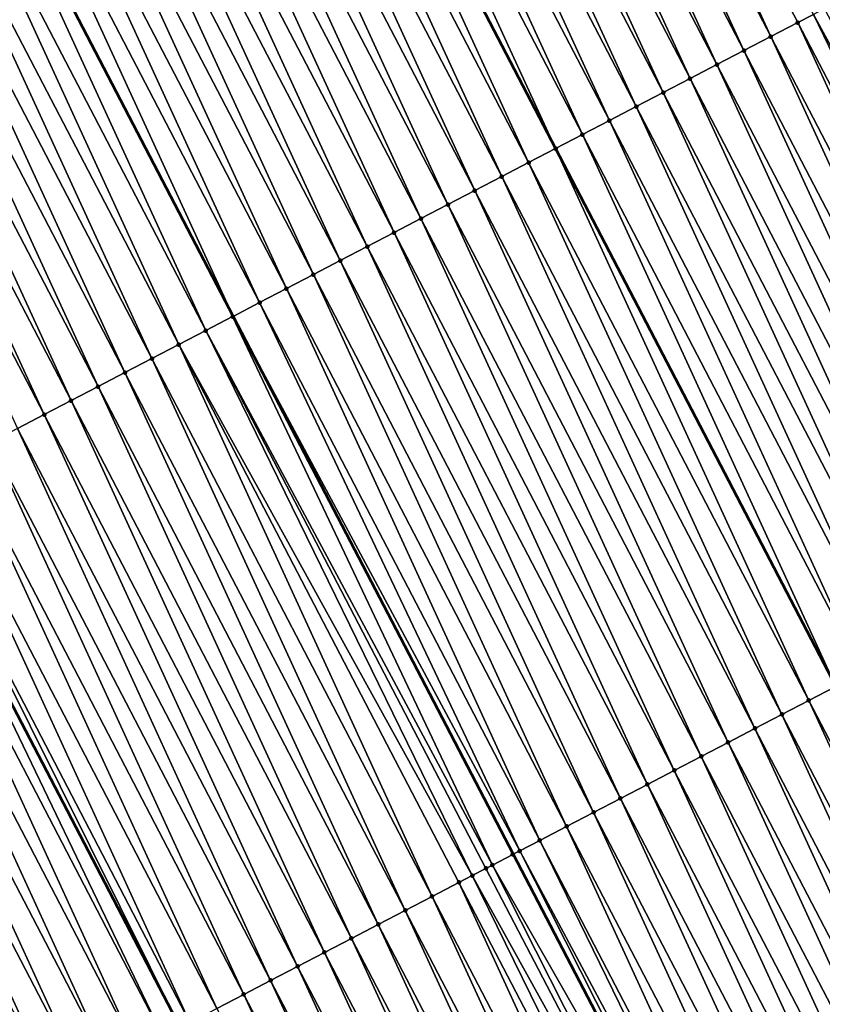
# Model space of a CAD drawing. Header units: feet. Extents: x 2007189 to 2022806, y 818621 to 837694.
# Tile 162 of 256: x 2012301 to 2012328, y 825046 to 825078. Entities that reach past the tile are written whole.
import ezdxf

# ---------------------------------------------------------------- set-up
doc = ezdxf.new("R2010")
doc.units = ezdxf.units.FT
doc.header["$MEASUREMENT"] = 0
for name, color, linetype, lineweight in [('EP_Travel Lane', 172, 'Continuous', 53), ('Road Shots', 141, 'Continuous', 100), ('Road X-Section', 40, 'Continuous', 13), ('STRIPING', 60, 'Continuous', 53)]:
    doc.layers.add(name, color=color, linetype=linetype, lineweight=lineweight)
doc.layers.add('I-77-MM17-21_SB-Surface-TIN', color=7, linetype='Continuous')

msp = doc.modelspace()

# ---------------------------------------------------------------- linework, layer by layer
at = {"layer": 'EP_Travel Lane'}
msp.add_polyline3d([(2012223.405906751, 825204.3912408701, 324.1559460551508), (2012232.643838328, 825186.6533588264, 323.9839653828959), (2012241.881768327, 825168.9154798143, 323.8116871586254), (2012251.119616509, 825151.1777578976, 323.6224860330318), (2012260.35756093, 825133.439851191, 323.4531711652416), (2012269.59534873, 825115.702245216, 323.2515078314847), (2012278.833025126, 825097.9648531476, 323.0267980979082), (2012288.070617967, 825080.2276215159, 322.7848146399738), (2012297.308224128, 825062.490364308, 322.5456152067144), (2012306.54578609, 825044.7531919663, 322.2972498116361), (2012315.784641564, 825027.0148524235, 322.0550790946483), (2012325.022957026, 825009.2780419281, 321.8107055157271), (2012334.261146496, 824991.5414733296, 321.5461022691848), (2012343.499258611, 824973.8050532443, 321.2690840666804)], dxfattribs=at)
at = {"layer": 'I-77-MM17-21_SB-Surface-TIN', "color": 128, "linetype": 'Continuous', "lineweight": -3}
for points in [[(2012326.019997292, 825077.4342073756, 323.0906817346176), (2012317.67094504, 825095.6336667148, 323.3696867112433), (2012316.783890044, 825095.1720029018, 323.3504158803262)], [(2012326.019997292, 825077.4342073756, 323.0906817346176), (2012326.907040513, 825077.8958938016, 323.1075177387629), (2012317.67094504, 825095.6336667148, 323.3696867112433)], [(2012326.907040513, 825077.8958938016, 323.1075177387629), (2012327.424859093, 825078.1654251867, 323.1158015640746), (2012317.67094504, 825095.6336667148, 323.3696867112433)], [(2012325.132974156, 825076.9724823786, 323.077997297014), (2012316.783890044, 825095.1720029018, 323.3504158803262), (2012315.896837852, 825094.7103337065, 323.3317243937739)], [(2012325.132974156, 825076.9724823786, 323.077997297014), (2012326.019997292, 825077.4342073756, 323.0906817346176), (2012316.783890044, 825095.1720029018, 323.3504158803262)], [(2012324.245931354, 825076.5107951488, 323.0612478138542), (2012315.896837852, 825094.7103337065, 323.3317243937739), (2012315.009798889, 825094.2486391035, 323.3157676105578)], [(2012324.245931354, 825076.5107951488, 323.0612478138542), (2012325.132974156, 825076.9724823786, 323.077997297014), (2012315.896837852, 825094.7103337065, 323.3317243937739)], [(2012323.358884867, 825076.0491149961, 323.0437366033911), (2012315.009798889, 825094.2486391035, 323.3157676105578), (2012314.122747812, 825093.7869677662, 323.2973066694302)], [(2012323.358884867, 825076.0491149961, 323.0437366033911), (2012324.245931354, 825076.5107951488, 323.0612478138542), (2012315.009798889, 825094.2486391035, 323.3157676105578)], [(2012322.471841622, 825075.5874286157, 323.0268956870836), (2012314.122747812, 825093.7869677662, 323.2973066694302), (2012313.235710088, 825093.3252707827, 323.2816061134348)], [(2012322.471841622, 825075.5874286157, 323.0268956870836), (2012323.358884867, 825076.0491149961, 323.0437366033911), (2012314.122747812, 825093.7869677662, 323.2973066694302)], [(2012321.584786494, 825075.1257650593, 323.0075981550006), (2012313.235710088, 825093.3252707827, 323.2816061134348), (2012312.348648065, 825092.8636204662, 323.2608826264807)], [(2012321.584786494, 825075.1257650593, 323.0075981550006), (2012322.471841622, 825075.5874286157, 323.0268956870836), (2012313.235710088, 825093.3252707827, 323.2816061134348)], [(2012320.697738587, 825074.6640876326, 322.9897935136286), (2012312.348648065, 825092.8636204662, 323.2608826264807), (2012311.46159901, 825092.4019452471, 323.2428394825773)], [(2012320.697738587, 825074.6640876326, 322.9897935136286), (2012321.584786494, 825075.1257650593, 323.0075981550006), (2012312.348648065, 825092.8636204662, 323.2608826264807)], [(2012319.810706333, 825074.2023801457, 322.9752243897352), (2012311.46159901, 825092.4019452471, 323.2428394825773), (2012310.574558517, 825091.9402535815, 323.2265665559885)], [(2012319.810706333, 825074.2023801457, 322.9752243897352), (2012320.697738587, 825074.6640876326, 322.9897935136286), (2012311.46159901, 825092.4019452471, 323.2428394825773)], [(2012310.574558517, 825091.9402535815, 323.2265665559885), (2012309.68750026, 825091.4785933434, 323.2068491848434), (2012318.923652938, 825073.7407105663, 322.9565132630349)], [(2012319.810706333, 825074.2023801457, 322.9752243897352), (2012310.574558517, 825091.9402535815, 323.2265665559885), (2012318.923652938, 825073.7407105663, 322.9565132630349)], [(2012318.036643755, 825073.2789614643, 322.9464851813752), (2012309.68750026, 825091.4785933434, 323.2068491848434), (2012308.800490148, 825091.0168460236, 323.1966283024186)], [(2012318.036643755, 825073.2789614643, 322.9464851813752), (2012318.923652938, 825073.7407105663, 322.9565132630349), (2012309.68750026, 825091.4785933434, 323.2068491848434)], [(2012317.14956201, 825072.8173490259, 322.9216856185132), (2012308.800490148, 825091.0168460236, 323.1966283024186), (2012307.91339938, 825090.5552509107, 323.1699630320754)], [(2012317.14956201, 825072.8173490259, 322.9216856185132), (2012318.036643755, 825073.2789614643, 322.9464851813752), (2012308.800490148, 825091.0168460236, 323.1966283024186)], [(2012316.262502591, 825072.3556937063, 322.9015014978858), (2012307.91339938, 825090.5552509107, 323.1699630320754), (2012307.026317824, 825090.0936381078, 323.1452017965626)], [(2012316.262502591, 825072.3556937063, 322.9015014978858), (2012317.14956201, 825072.8173490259, 322.9216856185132), (2012307.91339938, 825090.5552509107, 323.1699630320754)], [(2012315.375456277, 825071.8940132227, 322.8840258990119), (2012307.026317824, 825090.0936381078, 323.1452017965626), (2012306.139274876, 825089.6319511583, 323.1284212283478)], [(2012315.375456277, 825071.8940132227, 322.8840258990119), (2012316.262502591, 825072.3556937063, 322.9015014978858), (2012307.026317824, 825090.0936381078, 323.1452017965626)], [(2012314.48842487, 825071.4323041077, 322.8696319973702), (2012306.139274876, 825089.6319511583, 323.1284212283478), (2012305.252229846, 825089.170268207, 323.1112103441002)], [(2012314.48842487, 825071.4323041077, 322.8696319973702), (2012315.375456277, 825071.8940132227, 322.8840258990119), (2012306.139274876, 825089.6319511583, 323.1284212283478)], [(2012313.601416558, 825070.970550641, 322.8600118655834), (2012305.252229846, 825089.170268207, 323.1112103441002), (2012304.365214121, 825088.7085289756, 323.1000571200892)], [(2012313.601416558, 825070.970550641, 322.8600118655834), (2012314.48842487, 825071.4323041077, 322.8696319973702), (2012305.252229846, 825089.170268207, 323.1112103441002)], [(2012312.714374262, 825070.5088624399, 322.8433669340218), (2012304.365214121, 825088.7085289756, 323.1000571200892), (2012303.47817195, 825088.2468405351, 323.0834370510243)], [(2012312.714374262, 825070.5088624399, 322.8433669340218), (2012313.601416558, 825070.970550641, 322.8600118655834), (2012304.365214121, 825088.7085289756, 323.1000571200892)], [(2012311.827327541, 825070.0471827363, 322.8258073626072), (2012303.47817195, 825088.2468405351, 323.0834370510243), (2012302.59112482, 825087.7851616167, 323.0657920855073)], [(2012311.827327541, 825070.0471827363, 322.8258073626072), (2012312.714374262, 825070.5088624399, 322.8433669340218), (2012303.47817195, 825088.2468405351, 323.0834370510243)], [(2012310.940297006, 825069.5854719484, 322.811593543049), (2012302.59112482, 825087.7851616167, 323.0657920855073), (2012301.704078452, 825087.3234812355, 323.0483045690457)], [(2012310.940297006, 825069.5854719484, 322.811593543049), (2012311.827327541, 825070.0471827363, 322.8258073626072), (2012302.59112482, 825087.7851616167, 323.0657920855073)], [(2012310.053295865, 825069.123704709, 322.8034558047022), (2012301.704078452, 825087.3234812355, 323.0483045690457), (2012300.817065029, 825086.8617375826, 323.0376272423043)], [(2012310.053295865, 825069.123704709, 322.8034558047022), (2012310.940297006, 825069.5854719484, 322.811593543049), (2012301.704078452, 825087.3234812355, 323.0483045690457)], [(2012309.16628844, 825068.6619495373, 322.794019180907), (2012300.817065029, 825086.8617375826, 323.0376272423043), (2012299.93002689, 825086.4000413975, 323.0218407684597)], [(2012309.16628844, 825068.6619495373, 322.794019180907), (2012310.053295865, 825069.123704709, 322.8034558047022), (2012300.817065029, 825086.8617375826, 323.0376272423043)], [(2012299.93002689, 825086.4000413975, 323.0218407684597), (2012299.056976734, 825085.9457880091, 322.9925717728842), (2012308.293246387, 825068.2076872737, 322.7658598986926)], [(2012309.16628844, 825068.6619495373, 322.794019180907), (2012299.93002689, 825086.4000413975, 323.0218407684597), (2012308.293246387, 825068.2076872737, 322.7658598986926)], [(2012307.392129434, 825067.7387160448, 322.7453473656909), (2012299.042921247, 825085.9384748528, 322.9921005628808), (2012298.155874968, 825085.4767943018, 322.9746313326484)], [(2012308.279188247, 825068.200372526, 322.7654064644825), (2012299.056976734, 825085.9457880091, 322.9925717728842), (2012299.042921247, 825085.9384748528, 322.9921005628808)], [(2012307.392129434, 825067.7387160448, 322.7453473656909), (2012308.279188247, 825068.200372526, 322.7654064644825), (2012299.042921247, 825085.9384748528, 322.9921005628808)], [(2012308.279188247, 825068.200372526, 322.7654064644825), (2012308.293246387, 825068.2076872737, 322.7658598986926), (2012299.056976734, 825085.9457880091, 322.9925717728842)], [(2012306.505005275, 825067.2771850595, 322.7117806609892), (2012298.155874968, 825085.4767943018, 322.9746313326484), (2012297.268785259, 825085.0151971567, 322.948184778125)], [(2012306.505005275, 825067.2771850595, 322.7117806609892), (2012307.392129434, 825067.7387160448, 322.7453473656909), (2012298.155874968, 825085.4767943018, 322.9746313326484)], [(2012305.617969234, 825066.8154848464, 322.6964286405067), (2012297.268785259, 825085.0151971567, 322.948184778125), (2012296.381731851, 825084.5535302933, 322.929242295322)], [(2012305.617969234, 825066.8154848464, 322.6964286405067), (2012306.505005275, 825067.2771850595, 322.7117806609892), (2012297.268785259, 825085.0151971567, 322.948184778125)], [(2012304.730941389, 825066.3537688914, 322.6827709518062), (2012296.381731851, 825084.5535302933, 322.929242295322), (2012295.494695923, 825084.091829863, 322.9139127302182)], [(2012304.730941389, 825066.3537688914, 322.6827709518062), (2012305.617969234, 825066.8154848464, 322.6964286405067), (2012296.381731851, 825084.5535302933, 322.929242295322)], [(2012303.843896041, 825065.8920865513, 322.6654951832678), (2012295.494695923, 825084.091829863, 322.9139127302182), (2012294.607652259, 825083.6301442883, 322.8969842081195)], [(2012303.843896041, 825065.8920865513, 322.6654951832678), (2012304.730941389, 825066.3537688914, 322.6827709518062), (2012295.494695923, 825084.091829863, 322.9139127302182)], [(2012302.956867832, 825065.4303712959, 322.6517621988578), (2012294.607652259, 825083.6301442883, 322.8969842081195), (2012293.720628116, 825083.1684212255, 322.8840907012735)], [(2012302.956867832, 825065.4303712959, 322.6517621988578), (2012303.843896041, 825065.8920865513, 322.6654951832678), (2012294.607652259, 825083.6301442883, 322.8969842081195)], [(2012302.069831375, 825064.9686718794, 322.6363244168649), (2012293.720628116, 825083.1684212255, 322.8840907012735), (2012292.833611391, 825082.7066839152, 322.8727306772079)], [(2012302.069831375, 825064.9686718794, 322.6363244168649), (2012302.956867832, 825065.4303712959, 322.6517621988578), (2012293.720628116, 825083.1684212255, 322.8840907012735)], [(2012301.182809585, 825064.5069442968, 322.6239182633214), (2012302.069831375, 825064.9686718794, 322.6363244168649), (2012292.833611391, 825082.7066839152, 322.8727306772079)], [(2012336.143012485, 825060.1583580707, 322.8198351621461), (2012327.424859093, 825078.1654251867, 323.1158015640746), (2012326.907040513, 825077.8958938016, 323.1075177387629)], [(2012337.030057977, 825060.6200401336, 322.8371412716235), (2012327.794052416, 825078.3576403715, 323.1178802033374), (2012327.424859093, 825078.1654251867, 323.1158015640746)], [(2012336.143012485, 825060.1583580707, 322.8198351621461), (2012337.030057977, 825060.6200401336, 322.8371412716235), (2012327.424859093, 825078.1654251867, 323.1158015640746)], [(2012335.255954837, 825059.6966993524, 322.8000163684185), (2012326.907040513, 825077.8958938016, 323.1075177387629), (2012326.019997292, 825077.4342073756, 323.0906817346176)], [(2012335.255954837, 825059.6966993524, 322.8000163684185), (2012336.143012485, 825060.1583580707, 322.8198351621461), (2012326.907040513, 825077.8958938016, 323.1075177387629)], [(2012334.368919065, 825059.2349986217, 322.784719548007), (2012326.019997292, 825077.4342073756, 323.0906817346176), (2012325.132974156, 825076.9724823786, 323.077997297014)], [(2012334.368919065, 825059.2349986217, 322.784719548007), (2012335.255954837, 825059.6966993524, 322.8000163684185), (2012326.019997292, 825077.4342073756, 323.0906817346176)], [(2012333.481892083, 825058.7732810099, 322.7712396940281), (2012325.132974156, 825076.9724823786, 323.077997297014), (2012324.245931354, 825076.5107951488, 323.0612478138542)], [(2012333.481892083, 825058.7732810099, 322.7712396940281), (2012334.368919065, 825059.2349986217, 322.784719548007), (2012325.132974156, 825076.9724823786, 323.077997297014)], [(2012332.594866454, 825058.3115607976, 322.758039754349), (2012324.245931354, 825076.5107951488, 323.0612478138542), (2012323.358884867, 825076.0491149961, 323.0437366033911)], [(2012332.594866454, 825058.3115607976, 322.758039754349), (2012333.481892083, 825058.7732810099, 322.7712396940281), (2012324.245931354, 825076.5107951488, 323.0612478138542)], [(2012331.707831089, 825057.8498592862, 322.7428269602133), (2012323.358884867, 825076.0491149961, 323.0437366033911), (2012322.471841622, 825075.5874286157, 323.0268956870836)], [(2012331.707831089, 825057.8498592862, 322.7428269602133), (2012332.594866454, 825058.3115607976, 322.758039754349), (2012323.358884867, 825076.0491149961, 323.0437366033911)], [(2012330.820801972, 825057.388145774, 322.7289058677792), (2012322.471841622, 825075.5874286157, 323.0268956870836), (2012321.584786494, 825075.1257650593, 323.0075981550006)], [(2012330.820801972, 825057.388145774, 322.7289058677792), (2012331.707831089, 825057.8498592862, 322.7428269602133), (2012322.471841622, 825075.5874286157, 323.0268956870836)], [(2012329.93376955, 825056.9264386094, 322.7143015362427), (2012321.584786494, 825075.1257650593, 323.0075981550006), (2012320.697738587, 825074.6640876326, 322.9897935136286)], [(2012329.93376955, 825056.9264386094, 322.7143015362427), (2012330.820801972, 825057.388145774, 322.7289058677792), (2012321.584786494, 825075.1257650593, 323.0075981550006)], [(2012329.046728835, 825056.464747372, 322.6979829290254), (2012320.697738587, 825074.6640876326, 322.9897935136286), (2012319.810706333, 825074.2023801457, 322.9752243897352)], [(2012329.046728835, 825056.464747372, 322.6979829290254), (2012329.93376955, 825056.9264386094, 322.7143015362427), (2012320.697738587, 825074.6640876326, 322.9897935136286)], [(2012319.810706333, 825074.2023801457, 322.9752243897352), (2012318.923652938, 825073.7407105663, 322.9565132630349), (2012328.159683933, 825056.0030614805, 322.6810270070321)], [(2012329.046728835, 825056.464747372, 322.6979829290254), (2012319.810706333, 825074.2023801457, 322.9752243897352), (2012328.159683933, 825056.0030614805, 322.6810270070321)], [(2012327.272665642, 825055.5413298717, 322.669115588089), (2012318.923652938, 825073.7407105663, 322.9565132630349), (2012318.036643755, 825073.2789614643, 322.9464851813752)], [(2012327.272665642, 825055.5413298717, 322.669115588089), (2012328.159683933, 825056.0030614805, 322.6810270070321), (2012318.923652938, 825073.7407105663, 322.9565132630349)], [(2012326.38560777, 825055.0796715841, 322.6492504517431), (2012318.036643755, 825073.2789614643, 322.9464851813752), (2012317.14956201, 825072.8173490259, 322.9216856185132)], [(2012326.38560777, 825055.0796715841, 322.6492504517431), (2012327.272665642, 825055.5413298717, 322.669115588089), (2012318.036643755, 825073.2789614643, 322.9464851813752)], [(2012325.498536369, 825054.6180392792, 322.6265886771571), (2012317.14956201, 825072.8173490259, 322.9216856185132), (2012316.262502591, 825072.3556937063, 322.9015014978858)], [(2012325.498536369, 825054.6180392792, 322.6265886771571), (2012326.38560777, 825055.0796715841, 322.6492504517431), (2012317.14956201, 825072.8173490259, 322.9216856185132)], [(2012324.611493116, 825054.156352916, 322.6097454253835), (2012316.262502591, 825072.3556937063, 322.9015014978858), (2012315.375456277, 825071.8940132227, 322.8840258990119)], [(2012324.611493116, 825054.156352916, 322.6097454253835), (2012325.498536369, 825054.6180392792, 322.6265886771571), (2012316.262502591, 825072.3556937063, 322.9015014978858)], [(2012323.724476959, 825053.6946145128, 322.5985034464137), (2012315.375456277, 825071.8940132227, 322.8840258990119), (2012314.48842487, 825071.4323041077, 322.8696319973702)], [(2012323.724476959, 825053.6946145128, 322.5985034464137), (2012324.611493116, 825054.156352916, 322.6097454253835), (2012315.375456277, 825071.8940132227, 322.8840258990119)], [(2012322.837474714, 825053.2328493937, 322.5901369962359), (2012314.48842487, 825071.4323041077, 322.8696319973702), (2012313.601416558, 825070.970550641, 322.8600118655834)], [(2012322.837474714, 825053.2328493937, 322.5901369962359), (2012323.724476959, 825053.6946145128, 322.5985034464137), (2012314.48842487, 825071.4323041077, 322.8696319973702)], [(2012321.95045986, 825052.7711084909, 322.579164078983), (2012313.601416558, 825070.970550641, 322.8600118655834), (2012312.714374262, 825070.5088624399, 322.8433669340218)], [(2012321.95045986, 825052.7711084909, 322.579164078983), (2012322.837474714, 825053.2328493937, 322.5901369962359), (2012313.601416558, 825070.970550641, 322.8600118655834)], [(2012321.063435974, 825052.3093849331, 322.5663242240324), (2012312.714374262, 825070.5088624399, 322.8433669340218), (2012311.827327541, 825070.0471827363, 322.8258073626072)], [(2012321.063435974, 825052.3093849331, 322.5663242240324), (2012321.95045986, 825052.7711084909, 322.579164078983), (2012312.714374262, 825070.5088624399, 322.8433669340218)], [(2012320.176393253, 825051.8476975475, 322.5495909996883), (2012311.827327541, 825070.0471827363, 322.8258073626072), (2012310.940297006, 825069.5854719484, 322.811593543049)], [(2012320.176393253, 825051.8476975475, 322.5495909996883), (2012321.063435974, 825052.3093849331, 322.5663242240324), (2012311.827327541, 825070.0471827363, 322.8258073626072)], [(2012319.289368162, 825051.3859763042, 322.536502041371), (2012310.940297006, 825069.5854719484, 322.811593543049), (2012310.053295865, 825069.123704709, 322.8034558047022)], [(2012319.289368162, 825051.3859763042, 322.536502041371), (2012320.176393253, 825051.8476975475, 322.5495909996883), (2012310.940297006, 825069.5854719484, 322.811593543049)], [(2012318.402352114, 825050.9242376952, 322.5252822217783), (2012310.053295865, 825069.123704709, 322.8034558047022), (2012309.16628844, 825068.6619495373, 322.794019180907)], [(2012318.402352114, 825050.9242376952, 322.5252822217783), (2012319.289368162, 825051.3859763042, 322.536502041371), (2012310.053295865, 825069.123704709, 322.8034558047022)], [(2012317.742748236, 825050.5810142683, 322.505494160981), (2012309.16628844, 825068.6619495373, 322.794019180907), (2012308.293246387, 825068.2076872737, 322.7658598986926)], [(2012317.742748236, 825050.5810142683, 322.505494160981), (2012318.402352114, 825050.9242376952, 322.5252822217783), (2012309.16628844, 825068.6619495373, 322.794019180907)], [(2012316.843787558, 825050.1131390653, 322.4872462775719), (2012308.279188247, 825068.200372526, 322.7654064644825), (2012307.392129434, 825067.7387160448, 322.7453473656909)], [(2012317.515249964, 825050.462664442, 322.4962644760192), (2012308.293246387, 825068.2076872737, 322.7658598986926), (2012308.279188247, 825068.200372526, 322.7654064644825)], [(2012316.843787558, 825050.1131390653, 322.4872462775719), (2012317.515249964, 825050.462664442, 322.4962644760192), (2012308.279188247, 825068.200372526, 322.7654064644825)], [(2012317.742748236, 825050.5810142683, 322.505494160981), (2012308.293246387, 825068.2076872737, 322.7658598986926), (2012317.529311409, 825050.4699795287, 322.4968349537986)], [(2012317.515249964, 825050.462664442, 322.4962644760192), (2012317.529311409, 825050.4699795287, 322.4968349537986), (2012308.293246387, 825068.2076872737, 322.7658598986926)], [(2012316.176954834, 825049.7659335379, 322.4859196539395), (2012307.392129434, 825067.7387160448, 322.7453473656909), (2012306.505005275, 825067.2771850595, 322.7117806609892)], [(2012316.176954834, 825049.7659335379, 322.4859196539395), (2012316.628270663, 825050.0008552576, 322.492640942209), (2012307.392129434, 825067.7387160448, 322.7453473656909)], [(2012316.628270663, 825050.0008552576, 322.492640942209), (2012316.843787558, 825050.1131390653, 322.4872462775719), (2012307.392129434, 825067.7387160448, 322.7453473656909)], [(2012314.854147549, 825049.0775528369, 322.4513871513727), (2012306.505005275, 825067.2771850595, 322.7117806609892), (2012305.617969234, 825066.8154848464, 322.6964286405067)], [(2012314.854147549, 825049.0775528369, 322.4513871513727), (2012315.741189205, 825049.5392422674, 322.4679002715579), (2012306.505005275, 825067.2771850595, 322.7117806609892)], [(2012315.741189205, 825049.5392422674, 322.4679002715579), (2012316.176954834, 825049.7659335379, 322.4859196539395), (2012306.505005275, 825067.2771850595, 322.7117806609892)], [(2012313.967107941, 825048.615859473, 322.4352974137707), (2012305.617969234, 825066.8154848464, 322.6964286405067), (2012304.730941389, 825066.3537688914, 322.6827709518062)], [(2012313.967107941, 825048.615859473, 322.4352974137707), (2012314.854147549, 825049.0775528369, 322.4513871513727), (2012305.617969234, 825066.8154848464, 322.6964286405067)], [(2012313.080058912, 825048.1541842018, 322.4172602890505), (2012304.730941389, 825066.3537688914, 322.6827709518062), (2012303.843896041, 825065.8920865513, 322.6654951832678)], [(2012313.080058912, 825048.1541842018, 322.4172602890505), (2012313.967107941, 825048.615859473, 322.4352974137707), (2012304.730941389, 825066.3537688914, 322.6827709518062)], [(2012312.193018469, 825047.6924924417, 322.4009979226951), (2012303.843896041, 825065.8920865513, 322.6654951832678), (2012302.956867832, 825065.4303712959, 322.6517621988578)], [(2012312.193018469, 825047.6924924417, 322.4009979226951), (2012313.080058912, 825048.1541842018, 322.4172602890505), (2012303.843896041, 825065.8920865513, 322.6654951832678)], [(2012311.305994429, 825047.2307691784, 322.3881263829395), (2012302.956867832, 825065.4303712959, 322.6517621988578), (2012302.069831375, 825064.9686718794, 322.6363244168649)], [(2012311.305994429, 825047.2307691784, 322.3881263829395), (2012312.193018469, 825047.6924924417, 322.4009979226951), (2012302.956867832, 825065.4303712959, 322.6517621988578)], [(2012310.418971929, 825046.7690429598, 322.3755729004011), (2012302.069831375, 825064.9686718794, 322.6363244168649), (2012301.182809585, 825064.5069442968, 322.6239182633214)], [(2012310.418971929, 825046.7690429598, 322.3755729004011), (2012311.305994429, 825047.2307691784, 322.3881263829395), (2012302.069831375, 825064.9686718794, 322.6363244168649)], [(2012309.531944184, 825046.3073268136, 322.3619353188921), (2012301.182809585, 825064.5069442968, 322.6239182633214), (2012300.295769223, 825064.0452523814, 322.6076731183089)], [(2012309.531944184, 825046.3073268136, 322.3619353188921), (2012310.418971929, 825046.7690429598, 322.3755729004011), (2012301.182809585, 825064.5069442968, 322.6239182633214)], [(2012308.644904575, 825045.8456334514, 322.3458453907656), (2012300.295769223, 825064.0452523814, 322.6076731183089), (2012299.408718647, 825063.583580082, 322.5893166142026)], [(2012308.644904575, 825045.8456334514, 322.3458453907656), (2012309.531944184, 825046.3073268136, 322.3619353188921), (2012300.295769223, 825064.0452523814, 322.6076731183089)], [(2012307.757876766, 825045.383917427, 322.3321946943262), (2012299.408718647, 825063.583580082, 322.5893166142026), (2012298.521684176, 825063.1218768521, 322.5742892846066)], [(2012307.757876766, 825045.383917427, 322.3321946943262), (2012308.644904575, 825045.8456334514, 322.3458453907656), (2012299.408718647, 825063.583580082, 322.5893166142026)], [(2012306.870796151, 825044.9223028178, 322.3076282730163), (2012298.521684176, 825063.1218768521, 322.5742892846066), (2012297.634640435, 825062.6601914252, 322.5573457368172)], [(2012306.870796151, 825044.9223028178, 322.3076282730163), (2012307.757876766, 825045.383917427, 322.3321946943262), (2012298.521684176, 825063.1218768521, 322.5742892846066)], [(2012297.634640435, 825062.6601914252, 322.5573457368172), (2012297.308224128, 825062.490364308, 322.5456152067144), (2012306.54578609, 825044.7531919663, 322.2972498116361)], [(2012306.870796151, 825044.9223028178, 322.3076282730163), (2012297.634640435, 825062.6601914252, 322.5573457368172), (2012306.54578609, 825044.7531919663, 322.2972498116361)], [(2012305.98369734, 825044.4607231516, 322.2793007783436), (2012297.308224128, 825062.490364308, 322.5456152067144), (2012296.747524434, 825062.1986447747, 322.5254651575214)], [(2012305.98369734, 825044.4607231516, 322.2793007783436), (2012306.54578609, 825044.7531919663, 322.2972498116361), (2012297.308224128, 825062.490364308, 322.5456152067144)], [(2012305.096655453, 825043.9990341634, 322.2627400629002), (2012296.747524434, 825062.1986447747, 322.5254651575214), (2012295.860470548, 825061.7369788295, 322.5064247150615)], [(2012305.096655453, 825043.9990341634, 322.2627400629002), (2012305.98369734, 825044.4607231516, 322.2793007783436), (2012296.747524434, 825062.1986447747, 322.5254651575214)], [(2012304.209505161, 825043.5375533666, 322.22377086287), (2012295.860470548, 825061.7369788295, 322.5064247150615), (2012294.973305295, 825061.275526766, 322.4643633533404)], [(2012304.209505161, 825043.5375533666, 322.22377086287), (2012305.096655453, 825043.9990341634, 322.2627400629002), (2012295.860470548, 825061.7369788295, 322.5064247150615)], [(2012303.32236654, 825043.0760501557, 322.1872141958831), (2012294.973305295, 825061.275526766, 322.4643633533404), (2012294.086180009, 825060.8139979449, 322.4305636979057)], [(2012303.32236654, 825043.0760501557, 322.1872141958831), (2012304.209505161, 825043.5375533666, 322.22377086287), (2012294.973305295, 825061.275526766, 322.4643633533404)], [(2012302.43526304, 825042.6144794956, 322.1579173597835), (2012294.086180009, 825060.8139979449, 322.4305636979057), (2012293.199070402, 825060.3524390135, 322.4000049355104)], [(2012302.43526304, 825042.6144794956, 322.1579173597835), (2012303.32236654, 825043.0760501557, 322.1872141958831), (2012294.086180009, 825060.8139979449, 322.4305636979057)], [(2012336.510119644, 825037.8047658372, 322.3882948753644), (2012328.159683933, 825056.0030614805, 322.6810270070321), (2012327.272665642, 825055.5413298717, 322.669115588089)], [(2012335.62308674, 825037.3430595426, 322.3679249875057), (2012327.272665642, 825055.5413298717, 322.669115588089), (2012326.38560777, 825055.0796715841, 322.6492504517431)], [(2012335.62308674, 825037.3430595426, 322.3679249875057), (2012336.510119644, 825037.8047658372, 322.3882948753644), (2012327.272665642, 825055.5413298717, 322.669115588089)], [(2012334.736061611, 825036.8813383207, 322.3488034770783), (2012326.38560777, 825055.0796715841, 322.6492504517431), (2012325.498536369, 825054.6180392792, 322.6265886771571)], [(2012334.736061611, 825036.8813383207, 322.3488034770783), (2012335.62308674, 825037.3430595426, 322.3679249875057), (2012326.38560777, 825055.0796715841, 322.6492504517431)], [(2012333.849092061, 825036.4195103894, 322.3386059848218), (2012325.498536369, 825054.6180392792, 322.6265886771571), (2012324.611493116, 825054.156352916, 322.6097454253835)], [(2012333.849092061, 825036.4195103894, 322.3386059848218), (2012334.736061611, 825036.8813383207, 322.3488034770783), (2012325.498536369, 825054.6180392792, 322.6265886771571)], [(2012332.962114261, 825035.9576983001, 322.3270836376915), (2012324.611493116, 825054.156352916, 322.6097454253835), (2012323.724476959, 825053.6946145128, 322.5985034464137)], [(2012332.962114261, 825035.9576983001, 322.3270836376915), (2012333.849092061, 825036.4195103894, 322.3386059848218), (2012324.611493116, 825054.156352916, 322.6097454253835)], [(2012332.075152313, 825035.4958557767, 322.3181064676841), (2012323.724476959, 825053.6946145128, 322.5985034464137), (2012322.837474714, 825053.2328493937, 322.5901369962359)], [(2012332.075152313, 825035.4958557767, 322.3181064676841), (2012332.962114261, 825035.9576983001, 322.3270836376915), (2012323.724476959, 825053.6946145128, 322.5985034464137)], [(2012331.188161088, 825035.03406946, 322.304428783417), (2012322.837474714, 825053.2328493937, 322.5901369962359), (2012321.95045986, 825052.7711084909, 322.579164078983)], [(2012331.188161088, 825035.03406946, 322.304428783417), (2012332.075152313, 825035.4958557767, 322.3181064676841), (2012322.837474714, 825053.2328493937, 322.5901369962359)], [(2012330.30116561, 825034.5722913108, 322.290068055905), (2012321.95045986, 825052.7711084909, 322.579164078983), (2012321.063435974, 825052.3093849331, 322.5663242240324)], [(2012330.30116561, 825034.5722913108, 322.290068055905), (2012331.188161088, 825035.03406946, 322.304428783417), (2012321.95045986, 825052.7711084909, 322.579164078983)], [(2012329.414179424, 825034.1104953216, 322.277199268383), (2012321.063435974, 825052.3093849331, 322.5663242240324), (2012320.176393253, 825051.8476975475, 322.5495909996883)], [(2012329.414179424, 825034.1104953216, 322.277199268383), (2012330.30116561, 825034.5722913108, 322.290068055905), (2012321.063435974, 825052.3093849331, 322.5663242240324)], [(2012328.527207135, 825033.6486726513, 322.2665618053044), (2012320.176393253, 825051.8476975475, 322.5495909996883), (2012319.289368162, 825051.3859763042, 322.536502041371)], [(2012328.527207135, 825033.6486726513, 322.2665618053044), (2012329.414179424, 825034.1104953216, 322.277199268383), (2012320.176393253, 825051.8476975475, 322.5495909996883)], [(2012327.640236, 825033.1868477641, 322.2561097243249), (2012319.289368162, 825051.3859763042, 322.536502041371), (2012318.402352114, 825050.9242376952, 322.5252822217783)], [(2012327.640236, 825033.1868477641, 322.2561097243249), (2012328.527207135, 825033.6486726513, 322.2665618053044), (2012319.289368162, 825051.3859763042, 322.536502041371)], [(2012327.171527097, 825032.9428842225, 322.245185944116), (2012318.402352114, 825050.9242376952, 322.5252822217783), (2012317.742748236, 825050.5810142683, 322.505494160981)], [(2012327.171527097, 825032.9428842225, 322.245185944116), (2012327.640236, 825033.1868477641, 322.2561097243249), (2012318.402352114, 825050.9242376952, 322.5252822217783)], [(2012317.742748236, 825050.5810142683, 322.505494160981), (2012317.529311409, 825050.4699795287, 322.4968349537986), (2012326.767236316, 825032.7325060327, 322.2321031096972)], [(2012327.171527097, 825032.9428842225, 322.245185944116), (2012317.742748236, 825050.5810142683, 322.505494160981), (2012326.767236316, 825032.7325060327, 322.2321031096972)], [(2012326.753177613, 825032.7251903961, 322.2316481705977), (2012317.515249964, 825050.462664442, 322.4962644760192), (2012316.843787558, 825050.1131390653, 322.4872462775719)], [(2012326.753177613, 825032.7251903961, 322.2316481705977), (2012317.529311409, 825050.4699795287, 322.4968349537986), (2012317.515249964, 825050.462664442, 322.4962644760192)], [(2012326.753177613, 825032.7251903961, 322.2316481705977), (2012326.767236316, 825032.7325060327, 322.2321031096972), (2012317.529311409, 825050.4699795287, 322.4968349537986)], [(2012325.866219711, 825032.2633401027, 322.2233207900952), (2012316.628270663, 825050.0008552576, 322.492640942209), (2012316.176954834, 825049.7659335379, 322.4859196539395)], [(2012325.866219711, 825032.2633401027, 322.2233207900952), (2012316.843787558, 825050.1131390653, 322.4872462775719), (2012316.628270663, 825050.0008552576, 322.492640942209)], [(2012325.866219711, 825032.2633401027, 322.2233207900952), (2012326.753177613, 825032.7251903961, 322.2316481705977), (2012316.843787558, 825050.1131390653, 322.4872462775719)], [(2012324.092221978, 825031.3397968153, 322.1935112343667), (2012315.741189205, 825049.5392422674, 322.4679002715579), (2012314.854147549, 825049.0775528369, 322.4513871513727)], [(2012324.979232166, 825031.8015467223, 322.2102338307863), (2012316.176954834, 825049.7659335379, 322.4859196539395), (2012315.741189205, 825049.5392422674, 322.4679002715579)], [(2012324.092221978, 825031.3397968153, 322.1935112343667), (2012324.979232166, 825031.8015467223, 322.2102338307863), (2012315.741189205, 825049.5392422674, 322.4679002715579)], [(2012324.979232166, 825031.8015467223, 322.2102338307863), (2012325.866219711, 825032.2633401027, 322.2233207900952), (2012316.176954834, 825049.7659335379, 322.4859196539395)], [(2012323.205218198, 825030.8780346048, 322.1778175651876), (2012314.854147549, 825049.0775528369, 322.4513871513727), (2012313.967107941, 825048.615859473, 322.4352974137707)], [(2012323.205218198, 825030.8780346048, 322.1778175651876), (2012324.092221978, 825031.3397968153, 322.1935112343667), (2012314.854147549, 825049.0775528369, 322.4513871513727)], [(2012322.318219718, 825030.416262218, 322.1629749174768), (2012313.967107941, 825048.615859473, 322.4352974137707), (2012313.080058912, 825048.1541842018, 322.4172602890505)], [(2012322.318219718, 825030.416262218, 322.1629749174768), (2012323.205218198, 825030.8780346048, 322.1778175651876), (2012313.967107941, 825048.615859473, 322.4352974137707)], [(2012321.431231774, 825029.9544696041, 322.1498238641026), (2012313.080058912, 825048.1541842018, 322.4172602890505), (2012312.193018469, 825047.6924924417, 322.4009979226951)], [(2012321.431231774, 825029.9544696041, 322.1498238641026), (2012322.318219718, 825030.416262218, 322.1629749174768), (2012313.080058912, 825048.1541842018, 322.4172602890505)], [(2012320.544255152, 825029.4926552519, 322.1384907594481), (2012312.193018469, 825047.6924924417, 322.4009979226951), (2012311.305994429, 825047.2307691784, 322.3881263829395)], [(2012320.544255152, 825029.4926552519, 322.1384907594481), (2012321.431231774, 825029.9544696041, 322.1498238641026), (2012312.193018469, 825047.6924924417, 322.4009979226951)], [(2012319.657269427, 825029.0308583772, 322.125696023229), (2012311.305994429, 825047.2307691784, 322.3881263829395), (2012310.418971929, 825046.7690429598, 322.3755729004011)], [(2012319.657269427, 825029.0308583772, 322.125696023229), (2012320.544255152, 825029.4926552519, 322.1384907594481), (2012311.305994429, 825047.2307691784, 322.3881263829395)], [(2012318.77028564, 825028.5690577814, 322.1132125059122), (2012310.418971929, 825046.7690429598, 322.3755729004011), (2012309.531944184, 825046.3073268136, 322.3619353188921)], [(2012318.77028564, 825028.5690577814, 322.1132125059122), (2012319.657269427, 825029.0308583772, 322.125696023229), (2012310.418971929, 825046.7690429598, 322.3755729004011)], [(2012317.883277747, 825028.1073034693, 322.096858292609), (2012309.531944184, 825046.3073268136, 322.3619353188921), (2012308.644904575, 825045.8456334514, 322.3458453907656)], [(2012317.883277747, 825028.1073034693, 322.096858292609), (2012318.77028564, 825028.5690577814, 322.1132125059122), (2012309.531944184, 825046.3073268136, 322.3619353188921)], [(2012316.996296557, 825027.6454978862, 322.0847918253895), (2012308.644904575, 825045.8456334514, 322.3458453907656), (2012307.757876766, 825045.383917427, 322.3321946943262)], [(2012316.996296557, 825027.6454978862, 322.0847918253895), (2012317.883277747, 825028.1073034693, 322.096858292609), (2012308.644904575, 825045.8456334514, 322.3458453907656)]]:
    msp.add_3dface(points, dxfattribs=at)
at = {"layer": 'Road Shots', "lineweight": 100}
for p in [(2012326.907040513, 825077.8958938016, 323.1075177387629), (2012326.019997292, 825077.4342073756, 323.0906817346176), (2012325.132974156, 825076.9724823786, 323.077997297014), (2012324.245931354, 825076.5107951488, 323.0612478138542), (2012323.358884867, 825076.0491149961, 323.0437366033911), (2012322.471841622, 825075.5874286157, 323.0268956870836), (2012321.584786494, 825075.1257650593, 323.0075981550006), (2012320.697738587, 825074.6640876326, 322.9897935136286), (2012319.810706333, 825074.2023801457, 322.9752243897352), (2012318.923654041, 825073.7407111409, 322.9565132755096), (2012318.036643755, 825073.2789614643, 322.9464851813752), (2012317.14956201, 825072.8173490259, 322.9216856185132), (2012316.262502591, 825072.3556937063, 322.9015014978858), (2012315.375456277, 825071.8940132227, 322.8840258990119), (2012314.48842487, 825071.4323041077, 322.8696319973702), (2012313.601416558, 825070.970550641, 322.8600118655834), (2012312.714374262, 825070.5088624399, 322.8433669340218), (2012311.827327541, 825070.0471827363, 322.8258073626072), (2012310.940297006, 825069.5854719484, 322.811593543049), (2012310.053295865, 825069.123704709, 322.8034558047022), (2012309.16628844, 825068.6619495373, 322.794019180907), (2012308.279188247, 825068.200372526, 322.7654064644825), (2012307.392129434, 825067.7387160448, 322.7453473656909), (2012306.505005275, 825067.2771850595, 322.7117806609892), (2012305.617969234, 825066.8154848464, 322.6964286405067), (2012304.730941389, 825066.3537688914, 322.6827709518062), (2012303.843896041, 825065.8920865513, 322.6654951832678), (2012302.956867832, 825065.4303712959, 322.6517621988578), (2012302.069831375, 825064.9686718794, 322.6363244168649), (2012327.272665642, 825055.5413298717, 322.669115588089), (2012326.38560777, 825055.0796715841, 322.6492504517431), (2012325.498536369, 825054.6180392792, 322.6265886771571), (2012324.611493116, 825054.156352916, 322.6097454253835), (2012323.724476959, 825053.6946145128, 322.5985034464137), (2012322.837474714, 825053.2328493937, 322.5901369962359), (2012321.95045986, 825052.7711084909, 322.579164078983), (2012321.063435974, 825052.3093849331, 322.5663242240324), (2012320.176393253, 825051.8476975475, 322.5495909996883), (2012319.289368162, 825051.3859763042, 322.536502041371), (2012318.402352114, 825050.9242376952, 322.5252822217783), (2012317.742748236, 825050.5810142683, 322.505494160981), (2012317.515249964, 825050.462664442, 322.4962644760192), (2012316.628270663, 825050.0008552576, 322.492640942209), (2012316.843787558, 825050.1131390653, 322.4872462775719), (2012315.741189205, 825049.5392422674, 322.4679002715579), (2012316.176954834, 825049.7659335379, 322.4859196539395), (2012314.854147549, 825049.0775528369, 322.4513871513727), (2012313.967107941, 825048.615859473, 322.4352974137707), (2012313.080058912, 825048.1541842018, 322.4172602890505), (2012312.193018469, 825047.6924924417, 322.4009979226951), (2012311.305994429, 825047.2307691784, 322.3881263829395), (2012310.418971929, 825046.7690429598, 322.3755729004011), (2012309.531944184, 825046.3073268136, 322.3619353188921), (2012308.644904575, 825045.8456334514, 322.3458453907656)]:
    msp.add_point(p, dxfattribs=at)
at = {"layer": 'Road X-Section', "extrusion": (-0.461817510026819, 0.8869131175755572, 0.01047422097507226), "elevation": -197552.0083800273, "flags": 128}
msp.add_lwpolyline([(-2165923.363848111, 2392.185291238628), (-2165922.363848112, 2392.226828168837), (-2165921.363848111, 2392.271310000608), (-2165920.363848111, 2392.315099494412), (-2165919.363848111, 2392.354461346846), (-2165918.363848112, 2392.39028562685), (-2165917.363848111, 2392.426130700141), (-2165916.365614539, 2392.471438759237), (-2165916.363848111, 2392.471434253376), (-2165916.121233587, 2392.464349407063), (-2165915.363848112, 2392.457442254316), (-2165914.363848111, 2392.452510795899), (-2165913.947614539, 2392.450432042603), (-2165913.363848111, 2392.44214776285), (-2165912.363848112, 2392.425310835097), (-2165911.363848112, 2392.412625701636), (-2165910.363848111, 2392.39587529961), (-2165909.363848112, 2392.378363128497), (-2165908.363848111, 2392.361521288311), (-2165907.363848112, 2392.342222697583), (-2165906.363848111, 2392.324417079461), (-2165905.363848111, 2392.309847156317), (-2165904.363848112, 2392.291135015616), (-2165903.363848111, 2392.281106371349), (-2165902.363848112, 2392.256305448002), (-2165901.363848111, 2392.236120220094), (-2165900.363848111, 2392.218643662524), (-2165899.363848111, 2392.204248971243), (-2165898.363848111, 2392.194628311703), (-2165897.363848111, 2392.177982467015), (-2165896.363848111, 2392.160421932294), (-2165895.363848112, 2392.14620733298), (-2165894.363848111, 2392.138069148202), (-2165893.363848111, 2392.128632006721), (-2165892.363848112, 2392.100017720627), (-2165891.363848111, 2392.079957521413), (-2165890.363848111, 2392.046388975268), (-2165889.363848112, 2392.031036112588), (-2165888.363848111, 2392.017377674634), (-2165887.363848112, 2392.000100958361), (-2165886.363848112, 2391.986367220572), (-2165885.363848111, 2391.970928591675), (-2165884.363848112, 2391.958521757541), (-2165883.363848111, 2391.942275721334), (-2165882.363848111, 2391.923918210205), (-2165881.363848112, 2391.908890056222), (-2165880.363848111, 2391.891945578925), (-2165879.363848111, 2391.860063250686), (-2165878.363848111, 2391.841021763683), (-2165877.363848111, 2391.798958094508), (-2165876.363848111, 2391.765156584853), (-2165875.363848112, 2391.734596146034)], dxfattribs=at)
at = {"layer": 'Road X-Section', "extrusion": (-0.4618175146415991, 0.8869131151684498, 0.01047422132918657), "elevation": -197572.0196523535, "flags": 128}
msp.add_lwpolyline([(-2165923.362819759, 2392.111635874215), (-2165922.362819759, 2392.15368562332), (-2165921.362819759, 2392.196910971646), (-2165920.362819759, 2392.240998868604), (-2165919.362819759, 2392.284769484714), (-2165918.362819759, 2392.321882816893), (-2165917.362819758, 2392.357713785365), (-2165916.411546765, 2392.399514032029), (-2165916.362819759, 2392.399410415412), (-2165915.362819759, 2392.393288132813), (-2165915.283546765, 2392.392860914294), (-2165914.362819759, 2392.381440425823), (-2165913.362819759, 2392.364133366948), (-2165912.362819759, 2392.344313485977), (-2165911.362819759, 2392.329015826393), (-2165910.362819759, 2392.315535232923), (-2165909.362819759, 2392.302334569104), (-2165908.362819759, 2392.287120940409), (-2165907.362819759, 2392.273199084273), (-2165906.362819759, 2392.258593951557), (-2165905.362819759, 2392.242274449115), (-2165904.362819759, 2392.225317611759), (-2165903.362819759, 2392.213405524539), (-2165902.362819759, 2392.19353929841), (-2165901.362819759, 2392.170876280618), (-2165900.362819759, 2392.154032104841), (-2165899.362819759, 2392.14278950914), (-2165898.362819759, 2392.134422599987), (-2165897.362819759, 2392.123449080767), (-2165896.362819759, 2392.110608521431), (-2165895.362819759, 2392.09387437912), (-2165894.362819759, 2392.080784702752), (-2165893.362819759, 2392.069564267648), (-2165892.619261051, 2392.049775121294), (-2165892.362819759, 2392.04054493), (-2165891.605832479, 2392.031526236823), (-2165891.362819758, 2392.036921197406), (-2165890.854022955, 2392.030199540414), (-2165890.362819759, 2392.012179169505), (-2165889.362819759, 2391.995665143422), (-2165888.362819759, 2391.979574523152), (-2165887.362819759, 2391.96153640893), (-2165886.362819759, 2391.945273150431), (-2165885.362819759, 2391.932400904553), (-2165884.362819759, 2391.919846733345), (-2165883.362819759, 2391.906208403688), (-2165882.362819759, 2391.890117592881), (-2165881.362819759, 2391.876466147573), (-2165880.362819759, 2391.851898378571), (-2165879.362819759, 2391.823569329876), (-2165878.362819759, 2391.807007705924), (-2165877.362819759, 2391.768036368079), (-2165876.362819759, 2391.731477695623), (-2165875.362819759, 2391.702179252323)], dxfattribs=at)
at = {"layer": 'Road X-Section', "extrusion": (-0.4619078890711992, 0.8868254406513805, 0.01348109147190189), "elevation": -197845.2485786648, "flags": 128}
msp.add_lwpolyline([(-2165898.505355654, 2989.76490635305), (-2165897.505355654, 2989.811977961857), (-2165896.505355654, 2989.85303196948), (-2165895.505355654, 2989.897697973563), (-2165894.505355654, 2989.936830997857), (-2165893.505355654, 2989.968089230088), (-2165892.625908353, 2990.008365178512), (-2165892.529051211, 2990.008009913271), (-2165892.505355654, 2990.007769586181), (-2165891.505355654, 2989.994022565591), (-2165890.505355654, 2989.987529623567), (-2165889.505355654, 2989.974562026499), (-2165888.505355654, 2989.957874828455), (-2165887.505355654, 2989.941730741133), (-2165886.505355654, 2989.930652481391), (-2165885.505355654, 2989.916227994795), (-2165884.505355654, 2989.901455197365), (-2165883.505355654, 2989.884943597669), (-2165882.505355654, 2989.870673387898), (-2165881.505355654, 2989.855553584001), (-2165880.505355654, 2989.839674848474), (-2165879.505355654, 2989.829886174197), (-2165878.505355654, 2989.809514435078), (-2165877.505355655, 2989.790391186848), (-2165876.505355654, 2989.780192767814), (-2165875.505355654, 2989.768669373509), (-2165874.505355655, 2989.759691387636), (-2165873.505355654, 2989.746012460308), (-2165872.505355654, 2989.731650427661), (-2165871.505355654, 2989.718780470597), (-2165870.505355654, 2989.708142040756), (-2165869.505355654, 2989.697689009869), (-2165868.976955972, 2989.686764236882), (-2165868.505355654, 2989.67322523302), (-2165867.505355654, 2989.664897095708), (-2165866.505355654, 2989.651808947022), (-2165865.505355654, 2989.635084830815), (-2165864.505355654, 2989.619389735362), (-2165863.505355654, 2989.604545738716), (-2165862.505355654, 2989.591393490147), (-2165861.505355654, 2989.580059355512), (-2165860.505355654, 2989.567263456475), (-2165859.505355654, 2989.554778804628), (-2165858.505355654, 2989.538423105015), (-2165857.505355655, 2989.526355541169), (-2165856.505355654, 2989.505902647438), (-2165855.505355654, 2989.480591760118), (-2165854.505355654, 2989.463036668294), (-2165853.505355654, 2989.431692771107), (-2165852.505355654, 2989.402822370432), (-2165851.545146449, 2989.377557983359)], dxfattribs=at)
at = {"layer": 'STRIPING'}
for points in [[(2012245.032499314, 825215.6474835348, 324.5597832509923), (2012254.269056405, 825197.9088240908, 324.3930464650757), (2012263.505458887, 825180.1704615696, 324.1943482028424), (2012272.742074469, 825162.4316897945, 324.0397007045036), (2012281.97865447, 825144.6929863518, 323.8776987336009), (2012291.215009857, 825126.9547142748, 323.6692651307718), (2012300.451270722, 825109.2166237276, 323.4412947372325), (2012309.68750026, 825091.4785933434, 323.2068491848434), (2012318.923652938, 825073.7407105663, 322.9565132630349), (2012328.159683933, 825056.0030614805, 322.6810270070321), (2012337.397085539, 825038.2665980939, 322.398082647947), (2012346.635201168, 825020.5301701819, 322.1216946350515), (2012355.873383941, 825002.7936133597, 321.8560872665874), (2012365.111524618, 824985.0571373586, 321.5837204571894), (2012374.349740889, 824967.3205162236, 321.3234921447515)], [(2012234.401996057, 825210.1145924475, 324.3536701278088), (2012243.638575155, 825192.375897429, 324.1909065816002), (2012252.874946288, 825174.6376018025, 323.985167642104), (2012262.111568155, 825156.8988246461, 323.8312517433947), (2012271.348075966, 825139.1602665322, 323.6537575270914), (2012280.584469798, 825121.4219273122, 323.452712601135), (2012289.820772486, 825103.6837631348, 323.2328174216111), (2012299.056976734, 825085.9457880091, 322.9925717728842), (2012308.293246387, 825068.2076872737, 322.7658598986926), (2012317.529311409, 825050.4699795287, 322.4968349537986), (2012326.767236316, 825032.7325060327, 322.2321031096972), (2012336.00544564, 825014.9958987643, 321.9707239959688), (2012345.243638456, 824997.2593231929, 321.706694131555), (2012354.481796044, 824979.5228152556, 321.4370103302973), (2012363.719970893, 824961.786274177, 321.1700927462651)]]:
    msp.add_polyline3d(points, dxfattribs=at)

doc.saveas('drawing.dxf')
